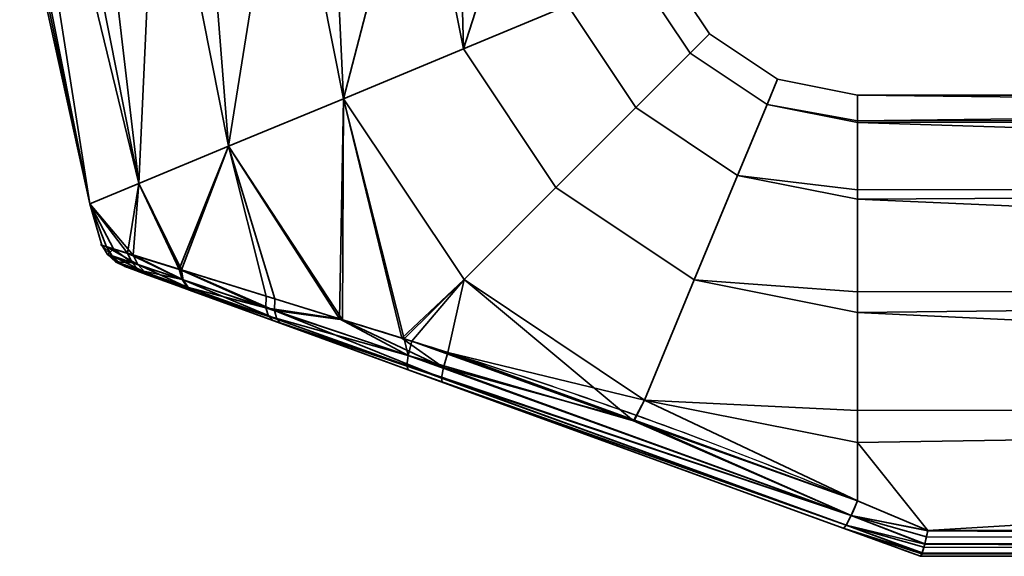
# Model space of a CAD drawing. Header units: millimetres. Extents: x -625 to 3725, y -115 to 86.
# Tile 11 of 256: x -359 to -312, y -115 to -89. Entities that reach past the tile are written whole.
import ezdxf

# ---------------------------------------------------------------- set-up
doc = ezdxf.new("R2010")
doc.units = ezdxf.units.MM
doc.layers.add('151', color=7, linetype='Continuous', true_color=0xffffff)

# ---------------------------------------------------------------- blocks, each defined once
blk = doc.blocks.new('UG_SURFACE_051')
at = {"layer": '151', "color": 32, "linetype": 'Continuous', "lineweight": 35}
for points in [[(-355.652, -98.182, 1100.881), (-355.652, -98.182, 1107.119), (-359, -83, 1104)], [(-355.652, -98.182, 1107.119), (-358.836, -83, 1105.559), (-359, -83, 1104)], [(-359, -83, 1104), (-358.672, -83, 1100.881), (-355.652, -98.182, 1100.881)], [(-355.652, -98.182, 1107.119), (-358.672, -83, 1107.119), (-358.836, -83, 1105.559)], [(-355.652, -98.182, 1100.881), (-358.672, -83, 1100.881), (-358.041, -83, 1099.465)], [(-356.766, -83, 1111.4), (-358.672, -83, 1107.119), (-355.652, -98.182, 1107.119), (-353.308, -97.211, 1112.817)], [(-358.041, -83, 1099.465), (-356.135, -83, 1095.183), (-353.308, -97.211, 1095.183), (-355.652, -98.182, 1100.881)], [(-353.308, -97.211, 1112.817), (-356.135, -83, 1112.817), (-356.766, -83, 1111.4)], [(-353.308, -97.211, 1095.183), (-356.135, -83, 1095.183), (-354.983, -83, 1094.146)], [(-352.652, -83, 1115.953), (-356.135, -83, 1112.817), (-353.308, -97.211, 1112.817)], [(-354.983, -83, 1094.146), (-351.5, -83, 1091.01), (-349.026, -95.437, 1091.01), (-353.308, -97.211, 1095.183)], [(-353.308, -97.211, 1112.817), (-349.026, -95.437, 1116.99), (-351.5, -83, 1116.99), (-352.652, -83, 1115.953)], [(-349.026, -95.437, 1091.01), (-351.5, -83, 1091.01), (-350.025, -83, 1090.53)], [(-347.043, -83, 1118.439), (-351.5, -83, 1116.99), (-349.026, -95.437, 1116.99)], [(-350.025, -83, 1090.53), (-345.568, -83, 1089.082), (-343.546, -93.167, 1089.082), (-349.026, -95.437, 1091.01)], [(-349.026, -95.437, 1116.99), (-343.546, -93.167, 1118.918), (-345.568, -83, 1118.918), (-347.043, -83, 1118.439)], [(-343.546, -93.167, 1089.082), (-345.568, -83, 1089.082), (-344.026, -83, 1089.244)], [(-340.907, -83, 1118.428), (-345.568, -83, 1118.918), (-343.546, -93.167, 1118.918)], [(-344.026, -83, 1089.244), (-339.365, -83, 1089.734), (-337.815, -90.793, 1089.734), (-343.546, -93.167, 1089.082)], [(-343.546, -93.167, 1118.918), (-337.815, -90.793, 1118.266), (-339.365, -83, 1118.266), (-340.907, -83, 1118.428)], [(-337.815, -90.793, 1089.734), (-339.365, -83, 1089.734), (-338.022, -83, 1090.51)], [(-335.306, -83, 1115.923), (-339.365, -83, 1118.266), (-337.815, -90.793, 1118.266)], [(-338.022, -83, 1090.51), (-333.963, -83, 1092.853), (-332.824, -88.726, 1092.853), (-337.815, -90.793, 1089.734)], [(-337.815, -90.793, 1118.266), (-332.824, -88.726, 1115.147), (-333.963, -83, 1115.147), (-335.306, -83, 1115.923)], [(-328.239, -86.827, 1104), (-326.071, -90.071, 1104), (-326.988, -90.988, 1097.899), (-329.437, -87.323, 1097.899)], [(-329.437, -87.323, 1110.101), (-326.988, -90.988, 1110.101), (-326.071, -90.071, 1104), (-328.239, -86.827, 1104)], [(-329.437, -87.323, 1097.899), (-326.988, -90.988, 1097.899), (-329.58, -93.58, 1092.853), (-332.824, -88.726, 1092.853)], [(-332.824, -88.726, 1115.147), (-329.58, -93.58, 1115.147), (-326.988, -90.988, 1110.101), (-329.437, -87.323, 1110.101)], [(-332.824, -88.726, 1092.853), (-329.58, -93.58, 1092.853), (-333.4, -97.4, 1089.734), (-337.815, -90.793, 1089.734)], [(-337.815, -90.793, 1118.266), (-333.4, -97.4, 1118.266), (-329.58, -93.58, 1115.147), (-332.824, -88.726, 1115.147)], [(-326.071, -90.071, 1104), (-322.827, -92.239, 1104), (-323.323, -93.437, 1097.899), (-326.988, -90.988, 1097.899)], [(-326.988, -90.988, 1110.101), (-323.323, -93.437, 1110.101), (-322.827, -92.239, 1104), (-326.071, -90.071, 1104)], [(-337.815, -90.793, 1089.734), (-333.4, -97.4, 1089.734), (-337.786, -101.786, 1089.082), (-343.546, -93.167, 1089.082)], [(-343.546, -93.167, 1118.918), (-337.786, -101.786, 1118.918), (-333.4, -97.4, 1118.266), (-337.815, -90.793, 1118.266)], [(-326.988, -90.988, 1097.899), (-323.323, -93.437, 1097.899), (-324.726, -96.824, 1092.853), (-329.58, -93.58, 1092.853)], [(-329.58, -93.58, 1115.147), (-324.726, -96.824, 1115.147), (-323.323, -93.437, 1110.101), (-326.988, -90.988, 1110.101)], [(-323.323, -93.437, 1097.899), (-322.827, -92.239, 1104), (-319, -93, 1104), (-319, -94.218, 1098.27)], [(-319, -94.218, 1109.73), (-319, -93, 1104), (-322.827, -92.239, 1104), (-323.323, -93.437, 1110.101)], [(-221, -94.144, 1098.254), (-319, -94.218, 1098.27), (-319, -93, 1104)], [(-221, -93, 1104), (-319, -93, 1104), (-319, -94.218, 1109.73)], [(-319, -94.218, 1109.73), (-221, -94.144, 1109.746), (-221, -93, 1104)], [(-319, -93, 1104), (-221, -93, 1104), (-221, -94.144, 1098.254)], [(-343.546, -93.167, 1118.918), (-349.026, -95.437, 1116.99), (-343.592, -103.716, 1116.839)], [(-343.726, -103.671, 1091.138), (-349.026, -95.437, 1091.01), (-343.546, -93.167, 1089.082)], [(-340.651, -104.62, 1090.135), (-343.726, -103.671, 1091.138), (-343.546, -93.167, 1089.082)], [(-343.546, -93.167, 1118.918), (-343.592, -103.716, 1116.839), (-340.761, -104.593, 1117.64)], [(-343.546, -93.167, 1089.082), (-337.786, -101.786, 1089.082), (-340.651, -104.62, 1090.135)], [(-340.761, -104.593, 1117.64), (-337.786, -101.786, 1118.918), (-343.546, -93.167, 1118.918)], [(-324.726, -96.824, 1092.853), (-323.323, -93.437, 1097.899), (-319, -94.297, 1097.899), (-319, -97.516, 1093.467)], [(-319, -97.516, 1114.532), (-319, -94.297, 1110.101), (-323.323, -93.437, 1110.101), (-324.726, -96.824, 1115.147)], [(-323.323, -93.437, 1110.101), (-319, -94.297, 1110.101), (-319, -94.218, 1109.73)], [(-319, -94.218, 1098.27), (-319, -94.297, 1097.899), (-323.323, -93.437, 1097.899)], [(-329.58, -93.58, 1092.853), (-324.726, -96.824, 1092.853), (-326.793, -101.815, 1089.734), (-333.4, -97.4, 1089.734)], [(-333.4, -97.4, 1118.266), (-326.793, -101.815, 1118.266), (-324.726, -96.824, 1115.147), (-329.58, -93.58, 1115.147)], [(-319, -94.297, 1097.899), (-221, -94.144, 1098.254), (-221, -97.402, 1093.385)], [(-221, -94.144, 1109.746), (-319, -94.218, 1109.73), (-319, -94.297, 1110.101)], [(-319, -94.297, 1110.101), (-221, -97.402, 1114.615), (-221, -94.144, 1109.746)], [(-319, -94.297, 1097.899), (-319, -94.218, 1098.27), (-221, -94.144, 1098.254)], [(-221, -97.402, 1093.385), (-319, -97.516, 1093.467), (-319, -94.297, 1097.899)], [(-319, -94.297, 1110.101), (-319, -97.516, 1114.532), (-221, -97.402, 1114.615)], [(-349.026, -95.437, 1116.99), (-353.308, -97.211, 1112.817), (-351.283, -101.34, 1112.813)], [(-351.387, -101.308, 1095.278), (-353.308, -97.211, 1095.183), (-349.026, -95.437, 1091.01)], [(-349.026, -95.437, 1091.01), (-347.241, -102.586, 1092.285), (-351.387, -101.308, 1095.278)], [(-351.283, -101.34, 1112.813), (-346.82, -102.716, 1115.926), (-349.026, -95.437, 1116.99)], [(-349.026, -95.437, 1091.01), (-343.726, -103.671, 1091.138), (-347.241, -102.586, 1092.285)], [(-346.82, -102.716, 1115.926), (-343.592, -103.716, 1116.839), (-349.026, -95.437, 1116.99)], [(-326.793, -101.815, 1089.734), (-324.726, -96.824, 1092.853), (-319, -97.963, 1092.853), (-319, -102.376, 1090.305)], [(-319, -102.376, 1117.695), (-319, -97.963, 1115.147), (-324.726, -96.824, 1115.147), (-326.793, -101.815, 1118.266)], [(-324.726, -96.824, 1115.147), (-319, -97.963, 1115.147), (-319, -97.516, 1114.532)], [(-319, -97.516, 1093.467), (-319, -97.963, 1092.853), (-324.726, -96.824, 1092.853)], [(-355.652, -98.182, 1100.881), (-353.308, -97.211, 1095.183), (-353.858, -100.541, 1098.674)], [(-353.576, -100.629, 1109.854), (-353.308, -97.211, 1112.817), (-355.652, -98.182, 1107.119)], [(-353.308, -97.211, 1095.183), (-351.387, -101.308, 1095.278), (-353.858, -100.541, 1098.674)], [(-353.576, -100.629, 1109.854), (-351.325, -101.327, 1112.784), (-353.308, -97.211, 1112.817)], [(-351.325, -101.327, 1112.784), (-351.283, -101.34, 1112.813), (-353.308, -97.211, 1112.817)], [(-333.4, -97.4, 1089.734), (-326.793, -101.815, 1089.734), (-329.167, -107.546, 1089.082), (-337.786, -101.786, 1089.082)], [(-337.786, -101.786, 1118.918), (-329.167, -107.546, 1118.918), (-326.793, -101.815, 1118.266), (-333.4, -97.4, 1118.266)], [(-319, -97.963, 1092.853), (-221, -97.402, 1093.385), (-221, -102.277, 1090.135)], [(-221, -102.277, 1117.865), (-221, -97.402, 1114.615), (-319, -97.963, 1115.147)], [(-221, -97.402, 1114.615), (-319, -97.516, 1114.532), (-319, -97.963, 1115.147)], [(-319, -97.963, 1092.853), (-319, -97.516, 1093.467), (-221, -97.402, 1093.385)], [(-355.652, -98.182, 1107.119), (-355.652, -98.182, 1100.881), (-355.084, -100.158, 1102.843)], [(-355.652, -98.182, 1100.881), (-354.516, -100.335, 1100.914), (-355.084, -100.158, 1102.843)], [(-355.652, -98.182, 1107.119), (-354.85, -100.231, 1106.582), (-353.576, -100.629, 1109.854)], [(-355.084, -100.158, 1102.843), (-354.85, -100.231, 1106.582), (-355.652, -98.182, 1107.119)], [(-353.858, -100.541, 1098.674), (-354.516, -100.335, 1100.914), (-355.652, -98.182, 1100.881)], [(-221, -102.277, 1090.135), (-319, -102.376, 1090.305), (-319, -97.963, 1092.853)], [(-319, -97.963, 1115.147), (-319, -102.376, 1117.695), (-221, -102.277, 1117.865)], [(-354.805, -100.594, 1102.889), (-355.084, -100.158, 1102.843), (-354.516, -100.335, 1100.914)], [(-355.084, -100.158, 1102.843), (-354.805, -100.594, 1102.889), (-354.581, -100.67, 1106.481)], [(-354.581, -100.67, 1106.481), (-354.85, -100.231, 1106.582), (-355.084, -100.158, 1102.843)], [(-354.85, -100.231, 1106.582), (-354.581, -100.67, 1106.481), (-353.357, -101.084, 1109.63)], [(-353.357, -101.084, 1109.63), (-353.576, -100.629, 1109.854), (-354.85, -100.231, 1106.582)], [(-353.628, -100.992, 1098.879), (-354.805, -100.594, 1102.889), (-354.516, -100.335, 1100.914)], [(-354.516, -100.335, 1100.914), (-353.858, -100.541, 1098.674), (-353.628, -100.992, 1098.879)], [(-353.858, -100.541, 1098.674), (-351.387, -101.308, 1095.278), (-351.25, -101.795, 1095.602)], [(-351.25, -101.795, 1095.602), (-353.628, -100.992, 1098.879), (-353.858, -100.541, 1098.674)], [(-354.805, -100.594, 1102.889), (-354.425, -100.943, 1102.941), (-354.209, -101.02, 1106.364)], [(-354.209, -101.02, 1106.364), (-354.581, -100.67, 1106.481), (-354.805, -100.594, 1102.889)], [(-354.425, -100.943, 1102.941), (-354.805, -100.594, 1102.889), (-353.628, -100.992, 1098.879)], [(-354.581, -100.67, 1106.481), (-354.209, -101.02, 1106.364), (-353.03, -101.441, 1109.363)], [(-353.03, -101.441, 1109.363), (-353.357, -101.084, 1109.63), (-354.581, -100.67, 1106.481)], [(-353.628, -100.992, 1098.879), (-353.291, -101.348, 1099.121), (-354.425, -100.943, 1102.941)], [(-354.209, -101.02, 1106.364), (-354.425, -100.943, 1102.941), (-353.967, -101.181, 1102.998)], [(-353.967, -101.181, 1102.998), (-354.425, -100.943, 1102.941), (-353.291, -101.348, 1099.121)], [(-353.03, -101.441, 1109.363), (-354.209, -101.02, 1106.364), (-353.758, -101.257, 1106.238)], [(-353.967, -101.181, 1102.998), (-353.758, -101.257, 1106.238), (-354.209, -101.02, 1106.364)], [(-353.291, -101.348, 1099.121), (-353.628, -100.992, 1098.879), (-351.25, -101.795, 1095.602)], [(-353.576, -100.629, 1109.854), (-353.357, -101.084, 1109.63), (-351.191, -101.815, 1112.458)], [(-351.191, -101.815, 1112.458), (-351.325, -101.327, 1112.784), (-353.576, -100.629, 1109.854)], [(-353.291, -101.348, 1099.121), (-352.872, -101.58, 1099.384), (-353.967, -101.181, 1102.998)], [(-353.758, -101.257, 1106.238), (-353.967, -101.181, 1102.998), (-352.872, -101.58, 1099.384), (-350.654, -102.387, 1096.441)], [(-353.758, -101.257, 1106.238), (-352.619, -101.672, 1109.074), (-353.03, -101.441, 1109.363)], [(-350.654, -102.387, 1096.441), (-352.619, -101.672, 1109.074), (-353.758, -101.257, 1106.238)], [(-353.357, -101.084, 1109.63), (-353.03, -101.441, 1109.363), (-350.941, -102.186, 1112.056)], [(-350.941, -102.186, 1112.056), (-351.191, -101.815, 1112.458), (-353.357, -101.084, 1109.63)], [(-351.25, -101.795, 1095.602), (-350.999, -102.166, 1096.001), (-353.291, -101.348, 1099.121)], [(-352.872, -101.58, 1099.384), (-353.291, -101.348, 1099.121), (-350.999, -102.166, 1096.001)], [(-350.941, -102.186, 1112.056), (-353.03, -101.441, 1109.363), (-352.619, -101.672, 1109.074)], [(-351.387, -101.308, 1095.278), (-347.241, -102.586, 1092.285), (-347.244, -103.141, 1092.691)], [(-347.244, -103.141, 1092.691), (-351.25, -101.795, 1095.602), (-351.387, -101.308, 1095.278)], [(-351.283, -101.34, 1112.813), (-351.325, -101.327, 1112.784), (-351.191, -101.815, 1112.458)], [(-351.283, -101.34, 1112.813), (-351.191, -101.815, 1112.458), (-346.836, -103.278, 1115.516)], [(-346.836, -103.278, 1115.516), (-346.82, -102.716, 1115.926), (-351.283, -101.34, 1112.813)], [(-350.999, -102.166, 1096.001), (-350.654, -102.387, 1096.441), (-352.872, -101.58, 1099.384)], [(-352.619, -101.672, 1109.074), (-350.598, -102.407, 1111.613), (-350.941, -102.186, 1112.056)], [(-350.598, -102.407, 1111.613), (-352.619, -101.672, 1109.074), (-346.899, -103.754, 1093.847)], [(-350.654, -102.387, 1096.441), (-346.899, -103.754, 1093.847), (-352.619, -101.672, 1109.074)], [(-350.999, -102.166, 1096.001), (-351.25, -101.795, 1095.602), (-347.244, -103.141, 1092.691)], [(-351.191, -101.815, 1112.458), (-350.941, -102.186, 1112.056), (-346.729, -103.687, 1114.964)], [(-346.729, -103.687, 1114.964), (-346.836, -103.278, 1115.516), (-351.191, -101.815, 1112.458)], [(-337.786, -101.786, 1118.918), (-340.761, -104.593, 1117.64), (-338.559, -105.275, 1118.263)], [(-340.272, -104.737, 1090.011), (-340.651, -104.62, 1090.135), (-337.786, -101.786, 1089.082)], [(-329.691, -108.529, 1089.831), (-340.272, -104.737, 1090.011), (-337.786, -101.786, 1089.082)], [(-329.167, -107.546, 1118.918), (-337.786, -101.786, 1118.918), (-338.559, -105.275, 1118.263)], [(-337.786, -101.786, 1089.082), (-329.167, -107.546, 1089.082), (-329.691, -108.529, 1089.831)], [(-329.167, -107.546, 1089.082), (-326.793, -101.815, 1089.734), (-319, -103.365, 1089.734), (-319, -108.051, 1089.242)], [(-319, -108.051, 1118.758), (-319, -103.365, 1118.266), (-326.793, -101.815, 1118.266), (-329.167, -107.546, 1118.918)], [(-326.793, -101.815, 1118.266), (-319, -103.365, 1118.266), (-319, -102.376, 1117.695)], [(-319, -102.376, 1090.305), (-319, -103.365, 1089.734), (-326.793, -101.815, 1089.734)], [(-347.244, -103.141, 1092.691), (-347.125, -103.546, 1093.233), (-350.999, -102.166, 1096.001)], [(-350.654, -102.387, 1096.441), (-350.999, -102.166, 1096.001), (-347.125, -103.546, 1093.233)], [(-346.729, -103.687, 1114.964), (-350.941, -102.186, 1112.056), (-350.598, -102.407, 1111.613)], [(-347.125, -103.546, 1093.233), (-346.899, -103.754, 1093.847), (-350.654, -102.387, 1096.441)], [(-350.598, -102.407, 1111.613), (-346.515, -103.894, 1114.336), (-346.729, -103.687, 1114.964)], [(-346.899, -103.754, 1093.847), (-338.834, -106.689, 1116.361), (-346.515, -103.894, 1114.336), (-350.598, -102.407, 1111.613)], [(-319, -103.365, 1089.734), (-221, -102.277, 1090.135), (-221, -108.025, 1089)], [(-221, -108.025, 1119), (-221, -102.277, 1117.865), (-319, -103.365, 1118.266)], [(-221, -102.277, 1117.865), (-319, -102.376, 1117.695), (-319, -103.365, 1118.266)], [(-319, -103.365, 1089.734), (-319, -102.376, 1090.305), (-221, -102.277, 1090.135)], [(-347.244, -103.141, 1092.691), (-347.241, -102.586, 1092.285), (-343.726, -103.671, 1091.138)], [(-343.592, -103.716, 1116.839), (-346.82, -102.716, 1115.926), (-346.836, -103.278, 1115.516)], [(-343.726, -103.671, 1091.138), (-340.449, -105.419, 1090.427), (-347.244, -103.141, 1092.691)], [(-347.125, -103.546, 1093.233), (-347.244, -103.141, 1092.691), (-340.449, -105.419, 1090.427)], [(-346.836, -103.278, 1115.516), (-346.729, -103.687, 1114.964), (-338.864, -106.488, 1117.182)], [(-343.592, -103.716, 1116.839), (-346.836, -103.278, 1115.516), (-338.767, -105.986, 1117.857)], [(-338.864, -106.488, 1117.182), (-338.767, -105.986, 1117.857), (-346.836, -103.278, 1115.516)], [(-221, -108.025, 1089), (-319, -108.051, 1089.242), (-319, -103.365, 1089.734)], [(-319, -103.365, 1118.266), (-319, -108.051, 1118.758), (-221, -108.025, 1119)], [(-340.449, -105.419, 1090.427), (-340.513, -105.9, 1091.085), (-347.125, -103.546, 1093.233)], [(-346.899, -103.754, 1093.847), (-347.125, -103.546, 1093.233), (-340.513, -105.9, 1091.085)], [(-340.513, -105.9, 1091.085), (-340.451, -106.1, 1091.876), (-346.899, -103.754, 1093.847)], [(-346.899, -103.754, 1093.847), (-340.451, -106.1, 1091.876), (-338.834, -106.689, 1116.361)], [(-338.864, -106.488, 1117.182), (-346.729, -103.687, 1114.964), (-346.515, -103.894, 1114.336)], [(-340.449, -105.419, 1090.427), (-343.726, -103.671, 1091.138), (-340.651, -104.62, 1090.135)], [(-338.767, -105.986, 1117.857), (-340.761, -104.593, 1117.64), (-343.592, -103.716, 1116.839)], [(-346.515, -103.894, 1114.336), (-338.834, -106.689, 1116.361), (-338.864, -106.488, 1117.182)], [(-338.767, -105.986, 1117.857), (-338.559, -105.275, 1118.263), (-340.761, -104.593, 1117.64)], [(-340.651, -104.62, 1090.135), (-340.272, -104.737, 1090.011), (-340.449, -105.419, 1090.427)], [(-340.449, -105.419, 1090.427), (-340.272, -104.737, 1090.011), (-329.691, -108.529, 1089.831)], [(-329.655, -108.501, 1118.304), (-338.559, -105.275, 1118.263), (-338.767, -105.986, 1117.857)], [(-338.559, -105.275, 1118.263), (-329.655, -108.501, 1118.304), (-329.167, -107.546, 1118.918)], [(-340.513, -105.9, 1091.085), (-340.449, -105.419, 1090.427), (-319.297, -113.056, 1090.051)], [(-329.691, -108.529, 1089.831), (-319.297, -113.056, 1090.051), (-340.449, -105.419, 1090.427)], [(-319.297, -113.056, 1090.051), (-319.54, -113.517, 1090.73), (-340.513, -105.9, 1091.085)], [(-340.451, -106.1, 1091.876), (-340.513, -105.9, 1091.085), (-319.54, -113.517, 1090.73)], [(-319.54, -113.517, 1090.73), (-319.684, -113.659, 1091.562), (-340.451, -106.1, 1091.876)], [(-340.451, -106.1, 1091.876), (-319.684, -113.659, 1091.562), (-319.684, -113.659, 1116.438), (-338.834, -106.689, 1116.361)], [(-319.297, -113.056, 1117.949), (-338.767, -105.986, 1117.857), (-338.864, -106.488, 1117.182)], [(-329.655, -108.501, 1118.304), (-338.767, -105.986, 1117.857), (-319.297, -113.056, 1117.949)], [(-319.54, -113.517, 1117.27), (-338.864, -106.488, 1117.182), (-338.834, -106.689, 1116.361)], [(-338.864, -106.488, 1117.182), (-319.54, -113.517, 1117.27), (-319.297, -113.056, 1117.949)], [(-338.834, -106.689, 1116.361), (-319.684, -113.659, 1116.438), (-319.54, -113.517, 1117.27)], [(-319, -112.361, 1089.648), (-329.691, -108.529, 1089.831), (-329.167, -107.546, 1089.082)], [(-329.167, -107.546, 1118.918), (-329.655, -108.501, 1118.304), (-319, -112.361, 1118.352)], [(-329.167, -107.546, 1118.918), (-319, -109.568, 1118.918), (-319, -108.051, 1118.758)], [(-319, -112.361, 1118.352), (-319, -109.568, 1118.918), (-329.167, -107.546, 1118.918)], [(-329.167, -107.546, 1089.082), (-319, -109.568, 1089.082), (-319, -112.361, 1089.648)], [(-319, -108.051, 1089.242), (-319, -109.568, 1089.082), (-329.167, -107.546, 1089.082)], [(-221, -108.025, 1119), (-319, -109.568, 1118.918), (-315.647, -113.769, 1117.846)], [(-221, -108.025, 1119), (-319, -108.051, 1118.758), (-319, -109.568, 1118.918)], [(-315.647, -113.769, 1090.154), (-319, -109.568, 1089.082), (-221, -108.025, 1089)], [(-319, -109.568, 1089.082), (-319, -108.051, 1089.242), (-221, -108.025, 1089)], [(-221, -108.025, 1089), (-221, -113.769, 1090.154), (-315.647, -113.769, 1090.154)], [(-315.647, -113.769, 1117.846), (-221, -113.769, 1117.846), (-221, -108.025, 1119)], [(-329.691, -108.529, 1089.831), (-319, -112.361, 1089.648), (-319.297, -113.056, 1090.051)], [(-319.297, -113.056, 1117.949), (-319, -112.361, 1118.352), (-329.655, -108.501, 1118.304)], [(-319, -109.568, 1118.918), (-319, -112.361, 1118.352), (-315.647, -113.769, 1117.846)], [(-315.647, -113.769, 1090.154), (-319, -112.361, 1089.648), (-319, -109.568, 1089.082)], [(-315.647, -113.769, 1117.846), (-319, -112.361, 1118.352), (-319.297, -113.056, 1117.949)], [(-319.297, -113.056, 1090.051), (-319, -112.361, 1089.648), (-315.647, -113.769, 1090.154)], [(-315.794, -114.416, 1117.379), (-319.297, -113.056, 1117.949), (-319.54, -113.517, 1117.27)], [(-319.54, -113.517, 1090.73), (-319.297, -113.056, 1090.051), (-315.794, -114.416, 1090.621)], [(-319.297, -113.056, 1117.949), (-315.65, -113.783, 1117.84), (-315.647, -113.769, 1117.846)], [(-319.297, -113.056, 1117.949), (-315.79, -114.399, 1117.393), (-315.711, -114.067, 1117.692)], [(-315.711, -114.067, 1117.692), (-315.65, -113.783, 1117.84), (-319.297, -113.056, 1117.949)], [(-319.297, -113.056, 1117.949), (-315.794, -114.416, 1117.379), (-315.79, -114.399, 1117.393)], [(-319.297, -113.056, 1090.051), (-315.65, -113.783, 1090.16), (-315.711, -114.067, 1090.308)], [(-315.647, -113.769, 1090.154), (-315.65, -113.783, 1090.16), (-319.297, -113.056, 1090.051)], [(-315.711, -114.067, 1090.308), (-315.79, -114.399, 1090.607), (-319.297, -113.056, 1090.051)], [(-315.79, -114.399, 1090.607), (-315.794, -114.416, 1090.621), (-319.297, -113.056, 1090.051)], [(-315.919, -114.853, 1116.723), (-319.54, -113.517, 1117.27), (-319.684, -113.659, 1116.438)], [(-319.684, -113.659, 1091.562), (-319.54, -113.517, 1090.73), (-315.919, -114.853, 1091.277)], [(-319.684, -113.659, 1091.562), (-316, -115, 1092.051), (-316, -115, 1115.949), (-319.684, -113.659, 1116.438)], [(-319.684, -113.659, 1116.438), (-315.93, -114.888, 1116.66), (-315.919, -114.853, 1116.723)], [(-319.684, -113.659, 1116.438), (-315.998, -115, 1116), (-315.93, -114.888, 1116.66)], [(-319.684, -113.659, 1116.438), (-316, -115, 1115.949), (-315.998, -115, 1116)], [(-315.919, -114.853, 1091.277), (-315.93, -114.888, 1091.34), (-319.684, -113.659, 1091.562)], [(-315.93, -114.888, 1091.34), (-315.998, -115, 1092), (-319.684, -113.659, 1091.562)], [(-315.998, -115, 1092), (-316, -115, 1092.051), (-319.684, -113.659, 1091.562)], [(-319.54, -113.517, 1117.27), (-315.831, -114.566, 1117.244), (-315.794, -114.416, 1117.379)], [(-319.54, -113.517, 1117.27), (-315.913, -114.835, 1116.757), (-315.831, -114.566, 1117.244)], [(-319.54, -113.517, 1117.27), (-315.919, -114.853, 1116.723), (-315.913, -114.835, 1116.757)], [(-315.794, -114.416, 1090.621), (-315.831, -114.566, 1090.757), (-319.54, -113.517, 1090.73)], [(-315.831, -114.566, 1090.757), (-315.913, -114.835, 1091.243), (-319.54, -113.517, 1090.73)], [(-315.913, -114.835, 1091.243), (-315.919, -114.853, 1091.277), (-319.54, -113.517, 1090.73)], [(-315.711, -114.067, 1117.692), (-315.79, -114.399, 1117.393), (-221, -114.415, 1117.411)], [(-221, -114.41, 1090.581), (-315.79, -114.399, 1090.607), (-315.711, -114.067, 1090.308)], [(-221, -114.415, 1117.411), (-315.65, -113.783, 1117.84), (-315.711, -114.067, 1117.692)], [(-315.711, -114.067, 1090.308), (-315.65, -113.783, 1090.16), (-221, -114.41, 1090.581)], [(-315.647, -113.769, 1117.846), (-315.65, -113.783, 1117.84), (-221, -114.415, 1117.411)], [(-221, -114.41, 1090.581), (-315.65, -113.783, 1090.16), (-315.647, -113.769, 1090.154)], [(-221, -114.415, 1117.411), (-221, -114.41, 1117.419), (-315.647, -113.769, 1117.846)], [(-221, -114.41, 1117.419), (-221, -113.769, 1117.846), (-315.647, -113.769, 1117.846)], [(-315.647, -113.769, 1090.154), (-221, -113.769, 1090.154), (-221, -114.41, 1090.581)], [(-315.831, -114.566, 1117.244), (-315.913, -114.835, 1116.757), (-221, -114.847, 1116.764)], [(-221, -114.846, 1091.232), (-315.913, -114.835, 1091.243), (-315.831, -114.566, 1090.757)], [(-221, -114.847, 1116.764), (-315.794, -114.416, 1117.379), (-315.831, -114.566, 1117.244)], [(-315.831, -114.566, 1090.757), (-315.794, -114.416, 1090.621), (-221, -114.846, 1091.232)], [(-315.79, -114.399, 1117.393), (-315.794, -114.416, 1117.379), (-221, -114.847, 1116.764)], [(-221, -114.846, 1091.232), (-315.794, -114.416, 1090.621), (-315.79, -114.399, 1090.607)], [(-221, -114.847, 1116.764), (-221, -114.846, 1116.768), (-315.79, -114.399, 1117.393)], [(-221, -114.846, 1116.768), (-221, -114.415, 1117.411), (-315.79, -114.399, 1117.393)], [(-315.79, -114.399, 1090.607), (-221, -114.415, 1090.589), (-221, -114.846, 1091.232)], [(-221, -114.41, 1090.581), (-221, -114.415, 1090.589), (-315.79, -114.399, 1090.607)], [(-221, -115, 1092), (-221, -115, 1116), (-316, -115, 1115.949), (-316, -115, 1092.051)], [(-221, -115, 1116), (-315.998, -115, 1116), (-316, -115, 1115.949)], [(-316, -115, 1092.051), (-315.998, -115, 1092), (-221, -115, 1092)], [(-315.93, -114.888, 1116.66), (-315.998, -115, 1116), (-221, -115, 1116)], [(-221, -115, 1092), (-315.998, -115, 1092), (-315.93, -114.888, 1091.34)], [(-221, -115, 1116), (-315.919, -114.853, 1116.723), (-315.93, -114.888, 1116.66)], [(-315.93, -114.888, 1091.34), (-315.919, -114.853, 1091.277), (-221, -115, 1092)], [(-315.913, -114.835, 1116.757), (-315.919, -114.853, 1116.723), (-221, -115, 1116)], [(-221, -115, 1092), (-315.919, -114.853, 1091.277), (-315.913, -114.835, 1091.243)], [(-221, -115, 1116), (-221, -114.847, 1116.764), (-315.913, -114.835, 1116.757)], [(-221, -114.846, 1091.232), (-221, -114.847, 1091.236), (-315.913, -114.835, 1091.243)], [(-315.913, -114.835, 1091.243), (-221, -114.847, 1091.236), (-221, -115, 1092)]]:
    blk.add_3dface(points, dxfattribs=at)

msp = doc.modelspace()

# ---------------------------------------------------------------- linework, layer by layer
at = {"layer": '151', "color": 251, "linetype": 'Continuous', "lineweight": -3, "true_color": 0x636466}
for p, q in [((-315.647, -113.769, 1117.846), (-221, -113.769, 1117.846)), ((-221, -113.769, 1090.154), (-315.647, -113.769, 1090.154)), ((-316, -115, 1092.051), (-316, -115, 1115.949)), ((-315.998, -115, 1092), (-221, -115, 1092)), ((-221, -115, 1116), (-315.998, -115, 1116))]:
    msp.add_line(p, q, dxfattribs=at)
at = {"layer": '151', "color": 251, "linetype": 'Continuous', "lineweight": -3, "true_color": 0x636466, "extrusion": (1, 0, 0)}
msp.add_arc((-108, 1104, -319), 15, 253.0972, 106.9028, dxfattribs=at)
at = {"layer": '151', "color": 251, "linetype": 'Continuous', "lineweight": -3, "true_color": 0x636466, "extrusion": (0.934658, -0.340188, 0.103375)}
msp.add_arc((-214.143, 1112.749, -147.29), 2, 180, 254.1444, dxfattribs=at)
at = {"layer": '151', "color": 251, "linetype": 'Continuous', "lineweight": -3, "true_color": 0x636466, "extrusion": (0.934658, -0.340188, -0.103375)}
msp.add_arc((-214.143, 1083.421, -375.542), 2, 105.8556, 180, dxfattribs=at)
at = {"layer": '151', "color": 251, "linetype": 'Continuous', "lineweight": -3, "true_color": 0x636466, "extrusion": (0.387206, 0.921993, 0)}
for start_param, end_param in [(5.007398, 5.10718), (1.176005, 1.275787)]:
    msp.add_ellipse((-329.385, -108, 1104), major_axis=(35.717, -15), ratio=0.387206, start_param=start_param, end_param=end_param, dxfattribs=at)
at = {"layer": '151', "color": 251, "linetype": 'Continuous', "lineweight": -3, "true_color": 0x636466, "extrusion": (-0.34202, -0.939693, 0)}
for start_param, end_param in [(1.165933, 1.275787), (5.007398, 5.117253)]:
    msp.add_ellipse((-330.069, -109.879, 1104), major_axis=(35.717, -13), ratio=0.34202, start_param=start_param, end_param=end_param, dxfattribs=at)
at = {"layer": '151', "color": 251, "linetype": 'Continuous', "lineweight": -3, "true_color": 0x636466}
for points, knots in [([(-319, -112.361, 1089.648), (-320.746, -111.642, 1089.43), (-322.501, -110.935, 1089.318), (-326.03, -109.564, 1089.192), (-327.805, -108.901, 1089.176), (-333.163, -106.991, 1089.226), (-336.777, -105.827, 1089.358), (-342.138, -104.155, 1090.359), (-343.886, -103.617, 1090.83), (-347.255, -102.582, 1092.203), (-348.876, -102.084, 1093.114), (-351.008, -101.426, 1094.873), (-351.678, -101.218, 1095.534), (-352.862, -100.851, 1096.968), (-353.38, -100.69, 1097.744), (-354.247, -100.419, 1099.43), (-354.58, -100.316, 1100.311), (-355.029, -100.175, 1102.138), (-355.146, -100.139, 1103.1), (-355.134, -100.142, 1105.944), (-354.644, -100.296, 1107.833), (-352.887, -100.843, 1111.181), (-351.635, -101.232, 1112.627), (-348.777, -102.114, 1114.949), (-347.153, -102.613, 1115.848), (-343.776, -103.651, 1117.205), (-342.031, -104.188, 1117.666), (-338.477, -105.297, 1118.319), (-336.671, -105.87, 1118.509), (-333.093, -107.044, 1118.744), (-331.311, -107.651, 1118.792), (-327.765, -108.916, 1118.824), (-326.001, -109.574, 1118.808), (-322.491, -110.939, 1118.681), (-320.743, -111.644, 1118.57), (-319, -112.361, 1118.352)], [0, 0, 0, 0, 0.0625, 0.0625, 0.125, 0.125, 0.25, 0.25, 0.3125, 0.3125, 0.375, 0.375, 0.40625, 0.40625, 0.4375, 0.4375, 0.46875, 0.46875, 0.5, 0.5, 0.5625, 0.5625, 0.625, 0.625, 0.6875, 0.6875, 0.75, 0.75, 0.8125, 0.8125, 0.875, 0.875, 0.9375, 0.9375, 1, 1, 1, 1]), ([(-319.684, -113.659, 1116.438), (-323.02, -112.445, 1116.807), (-326.354, -111.231, 1116.853), (-333.023, -108.804, 1116.82), (-336.371, -107.585, 1116.735), (-341.346, -105.775, 1116), (-342.979, -105.18, 1115.648), (-346.159, -104.023, 1114.57), (-347.717, -103.456, 1113.833), (-350.492, -102.446, 1111.855), (-351.736, -101.993, 1110.592), (-353.522, -101.343, 1107.522), (-354.024, -101.16, 1105.753), (-354.016, -101.163, 1103.077), (-353.886, -101.211, 1102.174), (-353.405, -101.386, 1100.478), (-353.049, -101.515, 1099.658), (-351.71, -102.003, 1097.38), (-350.466, -102.456, 1096.12), (-347.685, -103.467, 1094.149), (-346.126, -104.035, 1093.416), (-342.945, -105.193, 1092.344), (-341.297, -105.793, 1091.991), (-336.318, -107.605, 1091.261), (-332.993, -108.815, 1091.18), (-326.341, -111.236, 1091.147), (-323.015, -112.447, 1091.193), (-319.684, -113.659, 1091.562)], [0, 0, 0, 0, 0.125, 0.125, 0.25, 0.25, 0.3125, 0.3125, 0.375, 0.375, 0.4375, 0.4375, 0.5, 0.5, 0.53125, 0.53125, 0.5625, 0.5625, 0.625, 0.625, 0.6875, 0.6875, 0.75, 0.75, 0.875, 0.875, 1, 1, 1, 1])]:
    msp.add_open_spline(points, degree=3, knots=knots, dxfattribs=at)
for points in [[(-315.647, -113.769, 1117.846), (-315.794, -114.484, 1117.548), (-315.939, -115, 1116.798), (-315.998, -115, 1116)], [(-315.998, -115, 1092), (-315.939, -115, 1091.202), (-315.794, -114.484, 1090.452), (-315.647, -113.769, 1090.154)], [(-316, -115, 1092.051), (-316, -115, 1092.034), (-315.999, -115, 1092.017), (-315.998, -115, 1092)], [(-315.998, -115, 1116), (-315.999, -115, 1115.983), (-316, -115, 1115.966), (-316, -115, 1115.949)]]:
    msp.add_open_spline(points, degree=3, dxfattribs=at)

# ---------------------------------------------------------------- block references
msp.add_blockref('UG_SURFACE_051', (0, 0), dxfattribs=at)

doc.saveas('drawing.dxf')
